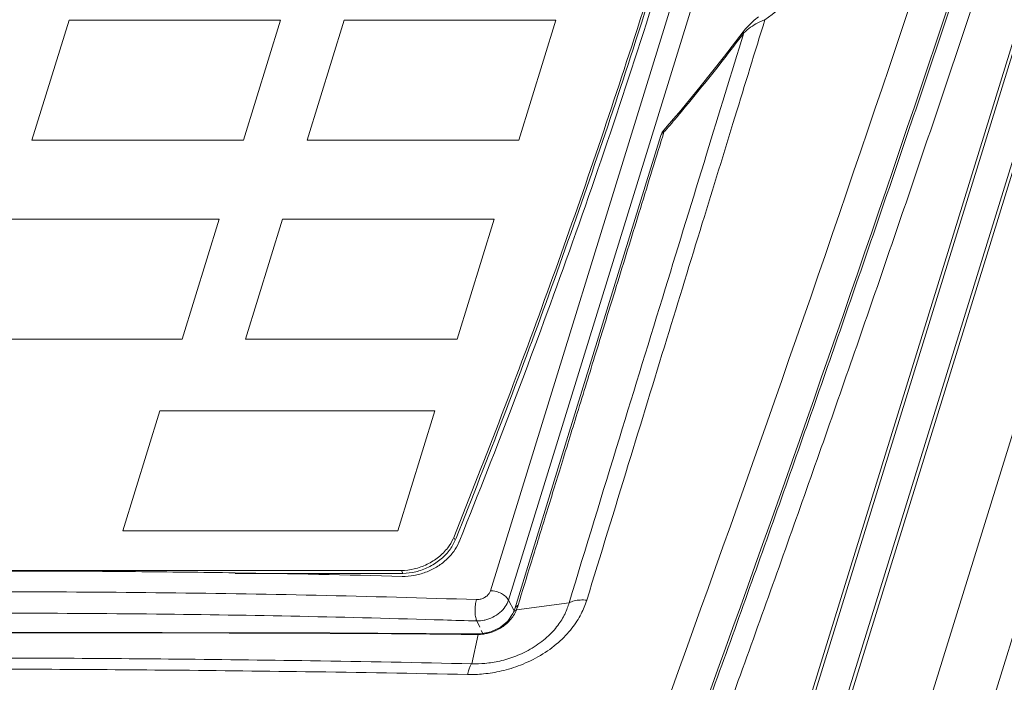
# Model space of a CAD drawing. Header units: millimetres. Extents: x -473 to 23648, y -382 to 1866.
# Tile 105 of 256: x 3208 to 3272, y 516 to 559. Entities that reach past the tile are written whole.
import ezdxf

# ---------------------------------------------------------------- set-up
doc = ezdxf.new("R2010")
doc.units = ezdxf.units.MM
doc.header["$LTSCALE"] = 80
doc.layers.get('0').update_dxf_attribs({"linetype": 'CONTINUOUS'})
doc.layers.add('05_ALL_CURVES', color=7, linetype='CONTINUOUS')

msp = doc.modelspace()

# ---------------------------------------------------------------- linework, layer by layer
at = {"color": 0, "linetype": 'Continuous', "lineweight": 0}
for p, q in [((3266, 511.143), (3297.832, 614.151)), ((3269.58, 509.455), (3301.412, 612.463)), ((3238.434, 521.972), (3263.948, 604.535)), ((3239.611, 521.36), (3265.125, 603.923)), ((3260.486, 511.122), (3288.494, 601.753)), ((3260.713, 511.143), (3288.721, 601.774)), ((3285.96, 601.277), (3257.953, 510.646)), ((3286.187, 601.298), (3258.18, 510.667)), ((3255.061, 558.629), (3254.927, 558.46)), ((3254.975, 558.383), (3254.927, 558.46)), ((3250.538, 552.949), (3249.978, 552.298)), ((3250.747, 553.195), (3250.538, 552.949)), ((3250.76, 553.076), (3250.747, 553.195)), ((3250.814, 553.14), (3250.76, 553.076)), ((3249.978, 552.298), (3249.763, 552.054)), ((3249.761, 551.916), (3249.678, 551.649)), ((3249.831, 551.995), (3249.761, 551.916)), ((3242.856, 529.981), (3240.023, 520.794)), ((3236.665, 525.868), (3236.385, 525.171)), ((3236.039, 525.454), (3236.131, 525.268)), ((3236.131, 525.268), (3236.183, 525.399)), ((3236.385, 525.171), (3236.37, 525.134)), ((3180.829, 523.287), (3232.615, 523.287)), ((3232.615, 523.287), (3232.706, 523.101)), ((3221.759, 523.101), (3232.706, 523.101)), ((3239.972, 520.653), (3239.611, 521.36)), ((3240.023, 520.794), (3239.939, 520.561)), ((3243.562, 521.185), (3240.125, 520.716)), ((3239.939, 520.561), (3239.901, 520.475)), ((3237.732, 519.582), (3237.536, 519.994)), ((3237.212, 517.202), (3237.636, 519.113)), ((3237.262, 519.111), (3237.365, 519.148)), ((3237.695, 519.151), (3237.365, 519.148)), ((3237.636, 519.113), (3237.695, 519.151)), ((3237.803, 519.157), (3237.695, 519.151)), ((3237.923, 519.181), (3237.833, 519.371))]:
    msp.add_line(p, q, dxfattribs=at)
for points in [[(3255.93, 559.438), (3255.653, 559.221), (3255.061, 558.629)], [(3254.927, 558.46), (3253.715, 556.87), (3252.096, 554.83), (3250.747, 553.195)], [(3249.557, 551.687), (3246.122, 540.563), (3242.856, 529.981)], [(3239.901, 520.475), (3239.567, 519.987), (3239.064, 519.573), (3238.45, 519.288), (3237.803, 519.157)], [(3237.365, 519.148), (3227.947, 519.211), (3217.001, 519.237), (3205.524, 519.245)]]:
    msp.add_lwpolyline(points, dxfattribs=at)
for centre, radius, start, end in [((1500.582, 1149.806), 1861.1, 339.979443, 342.816478), ((1513.783, 1145.167), 1849.496, 339.961803, 342.816732), ((3257.828, 555.288), 4.222, 110.54124, 114.63974), ((3202.393, 593.722), 63.178, 319.25985, 319.95708), ((3204.265, 592.11), 60.708, 318.63991, 319.25945), ((3250.518, 551.389), 1.006, 145.80312, 162.78248), ((3250.508, 551.396), 0.993, 138.49691, 145.80428), ((3233.69, 526.396), 2.531, 335.54107, 338.13841), ((3206.309, -469.457), 992.714, 88.477977, 89.108191), ((3236.194, 522.301), 4.239, 338.04457, 338.54266), ((3205.597, -466.558), 987.069, 88.145752, 88.272714), ((3237.385, 527.058), 7.948, 269.11008, 269.85343), ((3237.386, 527.483), 8.373, 269.85211, 270.41118), ((3237.384, 527.799), 8.689, 270.41176, 271.66155), ((3237.592, 521.712), 2.598, 270.96458, 272.31745), ((3237.588, 521.801), 2.688, 272.33094, 276.06189), ((3237.57, 521.965), 2.853, 276.07933, 281.48245)]:
    msp.add_arc(centre, radius, start, end, dxfattribs=at)
for points, knots in [([(3251.415, 511.257), (3252.928, 515.411), (3255.921, 523.719), (3260.318, 536.196), (3264.617, 548.674), (3268.818, 561.152), (3272.919, 573.63), (3276.923, 586.107), (3279.529, 594.434), (3280.816, 598.598)], [0, 0, 0, 0, 13.262416, 26.492083, 39.689482, 52.855089, 65.989385, 79.092848, 92.16597, 92.16597, 92.16597, 92.16597]), ([(3252.636, 510.646), (3254.149, 514.8), (3257.142, 523.108), (3261.54, 535.586), (3265.838, 548.064), (3270.038, 560.541), (3274.14, 573.019), (3278.143, 585.496), (3280.75, 593.824), (3282.036, 597.987)], [0, 0, 0, 0, 13.26232, 26.491915, 39.689256, 52.85482, 65.989086, 79.092533, 92.165639, 92.165639, 92.165639, 92.165639]), ([(3265.28, 567.46), (3264.586, 566.639), (3262.914, 564.8), (3259.958, 562.018), (3257.619, 560.166), (3256.347, 559.242)], [0, 0, 0, 0, 3.227291, 7.448505, 12.164503, 12.164503, 12.164503, 12.164503]), ([(3236.039, 525.454), (3238.166, 530.758), (3242.222, 541.381), (3246.96, 555.193), (3249.609, 563.674), (3250.541, 566.768)], [0, 0, 0, 0, 17.144589, 34.102898, 43.797959, 43.797959, 43.797959, 43.797959]), ([(3236.183, 525.399), (3238.291, 530.66), (3242.329, 541.239), (3247.068, 555.054), (3249.731, 563.584), (3250.676, 566.727)], [0, 0, 0, 0, 17.003025, 33.961334, 43.808199, 43.808199, 43.808199, 43.808199]), ([(3250.971, 566.636), (3250.627, 565.49), (3248.327, 557.94), (3243.777, 544.267), (3239.093, 531.912), (3236.665, 525.868)], [0, 0, 0, 0, 3.588902, 23.676593, 43.216235, 43.216235, 43.216235, 43.216235]), ([(3256.347, 559.242), (3255.695, 557.125), (3254.333, 552.697), (3252.199, 545.753), (3249.878, 538.193), (3247.363, 529.992), (3245.624, 524.306), (3244.721, 521.353)], [0, 0, 0, 0, 6.644911, 13.897625, 21.796153, 30.368056, 39.632852, 39.632852, 39.632852, 39.632852]), ([(3256.068, 559.126), (3256.006, 559.098), (3255.78, 558.988), (3255.564, 558.857), (3255.415, 558.752)], [0, 0, 0, 0, 0.2044257, 0.7537571, 0.7537571, 0.7537571, 0.7537571]), ([(3254.975, 558.383), (3254.164, 555.747), (3252.451, 550.177), (3249.743, 541.357), (3246.749, 531.594), (3244.657, 524.765), (3243.562, 521.185)], [0, 0, 0, 0, 8.274053, 17.481082, 27.678573, 38.908561, 38.908561, 38.908561, 38.908561]), ([(3254.975, 558.383), (3254.536, 557.797), (3253.635, 556.619), (3252.248, 554.87), (3251.295, 553.713), (3250.814, 553.14)], [0, 0, 0, 0, 2.195471, 4.448799, 6.694001, 6.694001, 6.694001, 6.694001]), ([(3249.678, 551.649), (3249.16, 549.969), (3248.149, 546.694), (3246.693, 541.974), (3245.351, 537.624), (3244.134, 533.678), (3243.027, 530.087), (3242.017, 526.811), (3241.097, 523.826), (3240.514, 521.93), (3240.237, 521.029)], [0, 0, 0, 0, 5.274016, 10.283014, 14.81844, 18.929794, 22.671399, 26.091746, 29.214756, 32.043011, 32.043011, 32.043011, 32.043011]), ([(3249.761, 551.916), (3249.73, 551.899), (3249.67, 551.859), (3249.621, 551.807), (3249.601, 551.777)], [0, 0, 0, 0, 0.1060569, 0.2128033, 0.2128033, 0.2128033, 0.2128033]), ([(3232.615, 523.287), (3232.899, 523.287), (3233.48, 523.363), (3234.308, 523.666), (3235.054, 524.136), (3235.63, 524.708), (3235.901, 525.144), (3235.994, 525.349)], [0, 0, 0, 0, 0.851218, 1.738763, 2.626334, 3.477622, 4.151493, 4.151493, 4.151493, 4.151493]), ([(3232.706, 523.101), (3232.99, 523.101), (3233.571, 523.176), (3234.399, 523.479), (3235.146, 523.949), (3235.748, 524.548), (3236.033, 525.024), (3236.131, 525.268)], [0, 0, 0, 0, 0.851218, 1.738763, 2.626334, 3.477622, 4.265213, 4.265213, 4.265213, 4.265213]), ([(3236.37, 525.134), (3236.284, 524.92), (3236.044, 524.5), (3235.544, 523.953), (3234.919, 523.494), (3234.207, 523.15), (3233.449, 522.942), (3232.93, 522.9), (3232.676, 522.907)], [0, 0, 0, 0, 0.692289, 1.433275, 2.21039, 3.004309, 3.792863, 4.554682, 4.554682, 4.554682, 4.554682]), ([(3221.76, 523.137), (3219.595, 523.17), (3211.675, 523.268), (3201.626, 523.268), (3193.744, 523.171), (3191.617, 523.137)], [0, 0, 0, 0, 6.495422, 23.76126, 30.143396, 30.143396, 30.143396, 30.143396]), ([(3237.521, 521.39), (3237.599, 521.387), (3237.759, 521.403), (3237.987, 521.483), (3238.188, 521.61), (3238.346, 521.775), (3238.414, 521.906), (3238.434, 521.972)], [0, 0, 0, 0, 0.23417, 0.476526, 0.71622, 0.94338, 1.151776, 1.151776, 1.151776, 1.151776]), ([(3238.434, 521.972), (3238.557, 521.968), (3238.802, 521.93), (3239.142, 521.799), (3239.425, 521.612), (3239.567, 521.447), (3239.611, 521.36)], [0, 0, 0, 0, 0.366485, 0.739436, 1.084426, 1.375919, 1.375919, 1.375919, 1.375919]), ([(3175.354, 521.39), (3182.186, 521.618), (3195.93, 521.92), (3216.657, 521.918), (3230.545, 521.615), (3237.521, 521.39)], [0, 0, 0, 0, 20.507538, 41.237102, 62.177556, 62.177556, 62.177556, 62.177556]), ([(3244.721, 521.353), (3244.627, 521.046), (3244.357, 520.404), (3243.745, 519.459), (3242.852, 518.528), (3241.714, 517.712), (3240.448, 517.099), (3239.194, 516.714), (3238.029, 516.524), (3237.288, 516.492), (3236.939, 516.5)], [0, 0, 0, 0, 0.96418, 2.073559, 3.360834, 4.811496, 6.250229, 7.562435, 8.733898, 9.781244, 9.781244, 9.781244, 9.781244]), ([(3237.521, 521.39), (3237.487, 521.278), (3237.439, 521.035), (3237.418, 520.666), (3237.444, 520.311), (3237.497, 520.089), (3237.536, 519.994)], [0, 0, 0, 0, 0.351248, 0.737051, 1.1073, 1.415308, 1.415308, 1.415308, 1.415308]), ([(3238.025, 520.046), (3238.039, 520.049), (3238.232, 520.093), (3238.593, 520.227), (3239.051, 520.526), (3239.408, 520.906), (3239.564, 521.208), (3239.611, 521.36)], [0, 0, 0, 0, 0.041243, 0.594916, 1.144524, 1.666426, 2.144863, 2.144863, 2.144863, 2.144863]), ([(3244.721, 521.353), (3244.576, 521.367), (3244.298, 521.375), (3243.905, 521.322), (3243.666, 521.239), (3243.562, 521.185)], [0, 0, 0, 0, 0.434932, 0.832296, 1.184029, 1.184029, 1.184029, 1.184029]), ([(3243.562, 521.185), (3243.5, 520.94), (3243.302, 520.421), (3242.828, 519.649), (3242.108, 518.879), (3241.174, 518.198), (3240.124, 517.686), (3239.079, 517.366), (3238.113, 517.214), (3237.499, 517.192), (3237.212, 517.202)], [0, 0, 0, 0, 0.7606, 1.653214, 2.702787, 3.901723, 5.099939, 6.191553, 7.166412, 8.028147, 8.028147, 8.028147, 8.028147]), ([(3240.237, 521.029), (3240.174, 520.996), (3240.084, 520.929), (3240.034, 520.83), (3240.023, 520.794)], [0, 0, 0, 0, 0.209828, 0.3237143, 0.3237143, 0.3237143, 0.3237143]), ([(3240.237, 521.029), (3240.221, 520.977), (3240.189, 520.883), (3240.155, 520.791), (3240.139, 520.75)], [0, 0, 0, 0, 0.1623781, 0.2954147, 0.2954147, 0.2954147, 0.2954147]), ([(3193.902, 520.423), (3194.578, 520.432), (3202.153, 520.524), (3215.972, 520.522), (3229.111, 520.251), (3235.35, 520.062)], [0, 0, 0, 0, 2.028169, 22.728546, 41.452045, 41.452045, 41.452045, 41.452045]), ([(3239.705, 520.039), (3239.616, 519.939), (3239.42, 519.754), (3239.094, 519.528), (3238.762, 519.359), (3238.443, 519.242), (3238.237, 519.189), (3238.138, 519.169)], [0, 0, 0, 0, 0.402099, 0.805796, 1.183215, 1.518956, 1.821909, 1.821909, 1.821909, 1.821909]), ([(3237.262, 519.111), (3236.603, 519.121), (3235.228, 519.139), (3233.079, 519.158), (3230.753, 519.174), (3228.242, 519.187), (3225.546, 519.198), (3222.787, 519.207), (3220.153, 519.213), (3217.779, 519.218), (3215.633, 519.222), (3213.583, 519.224), (3211.548, 519.227), (3209.497, 519.228), (3207.486, 519.229), (3206.162, 519.23), (3205.524, 519.23)], [0, 0, 0, 0, 1.976562, 4.123946, 6.447577, 8.955303, 11.657193, 14.534863, 17.233609, 19.557304, 21.657396, 23.673572, 25.705277, 27.76424, 29.824635, 31.737796, 31.737796, 31.737796, 31.737796]), ([(3237.212, 517.202), (3233.704, 517.28), (3227.107, 517.403), (3217.769, 517.516), (3209.499, 517.574), (3204.319, 517.586), (3201.878, 517.586)], [0, 0, 0, 0, 10.525301, 19.796604, 28.013942, 35.336454, 35.336454, 35.336454, 35.336454]), ([(3236.939, 516.5), (3233.412, 516.576), (3226.776, 516.689), (3217.384, 516.794), (3209.066, 516.849), (3203.858, 516.861), (3201.405, 516.861)], [0, 0, 0, 0, 10.583722, 19.91249, 28.177313, 35.536328, 35.536328, 35.536328, 35.536328]), ([(3236.939, 516.5), (3236.961, 516.604), (3237.007, 516.789), (3237.095, 517.027), (3237.17, 517.156), (3237.212, 517.202)], [0, 0, 0, 0, 0.3177865, 0.5727412, 0.7592744, 0.7592744, 0.7592744, 0.7592744])]:
    msp.add_open_spline(points, degree=3, knots=knots, dxfattribs=at)
for points in [[(3255.415, 558.752), (3255.258, 558.641), (3255.109, 558.518), (3254.975, 558.383)], [(3249.601, 551.777), (3249.582, 551.749), (3249.567, 551.719), (3249.557, 551.686)], [(3249.761, 551.916), (3249.744, 551.955), (3249.731, 552.01), (3249.757, 552.045)], [(3249.757, 552.045), (3249.759, 552.048), (3249.762, 552.051), (3249.764, 552.053)], [(3240.125, 520.716), (3240.078, 520.59), (3240.017, 520.47), (3239.945, 520.356)], [(3240.125, 520.716), (3240.069, 520.696), (3240.013, 520.667), (3239.976, 520.621)], [(3237.536, 519.994), (3237.7, 519.992), (3237.865, 520.01), (3238.025, 520.046)], [(3239.945, 520.356), (3239.875, 520.244), (3239.794, 520.138), (3239.705, 520.039)], [(3239.976, 520.621), (3239.961, 520.603), (3239.949, 520.582), (3239.94, 520.56)]]:
    msp.add_open_spline(points, degree=3, dxfattribs=at)
at = {"layer": '05_ALL_CURVES', "color": 0, "linetype": 'Continuous', "lineweight": 0}
for p, q in [((3208.497, 551.386), (3210.918, 559.219)), ((3210.918, 559.219), (3224.734, 559.219)), ((3224.734, 559.219), (3222.313, 551.386)), ((3226.458, 551.386), (3228.879, 559.219)), ((3228.879, 559.219), (3242.694, 559.219)), ((3242.694, 559.219), (3240.274, 551.386)), ((3222.313, 551.386), (3208.497, 551.386)), ((3240.274, 551.386), (3226.458, 551.386)), ((3206.9, 546.216), (3220.715, 546.216)), ((3220.715, 546.216), (3218.295, 538.382)), ((3222.44, 538.382), (3224.86, 546.216)), ((3224.86, 546.216), (3238.676, 546.216)), ((3238.676, 546.216), (3236.256, 538.382)), ((3218.295, 538.382), (3204.479, 538.382)), ((3236.256, 538.382), (3222.44, 538.382)), ((3216.85, 533.706), (3214.429, 525.873)), ((3234.81, 533.706), (3216.85, 533.706)), ((3232.39, 525.873), (3234.81, 533.706)), ((3214.429, 525.873), (3232.39, 525.873))]:
    msp.add_line(p, q, dxfattribs=at)

doc.saveas('drawing.dxf')
